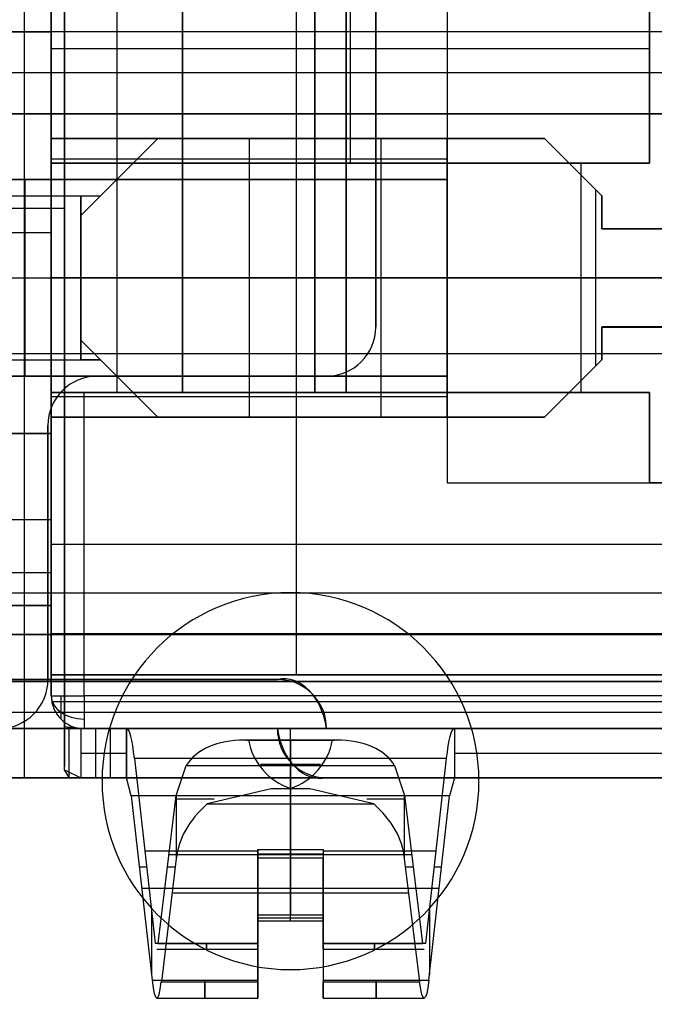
# Model space of a CAD drawing. Extents: x -64 to 57, y 4 to 161.
# Tile 24 of 256: x -54.55 to -50.68, y 29.72 to 35.73. Entities that reach past the tile are written whole.
import ezdxf

# ---------------------------------------------------------------- set-up
doc = ezdxf.new("R2010")
doc.units = 0
doc.layers.add('DEFAULT', color=7, linetype='CONTINUOUS')

msp = doc.modelspace()

# ---------------------------------------------------------------- linework, layer by layer
at = {"layer": 'DEFAULT'}
for p, q in [((-54.5221, 43.8065, 53.0366), (-54.5221, 31.5065, 53.0366)), ((-54.5221, 43.8065, 52.7366), (-54.5221, 31.5065, 52.7366)), ((-54.2771, 37.6565, 38.7966), (-54.2771, 31.5065, 38.7966)), ((-54.2771, 31.5065, 39.0966), (-54.2771, 37.6565, 39.0966)), ((-54.2771, 37.6564, 38.9725), (-54.2771, 31.1751, 38.9725)), ((-62.8671, 34.5815, 39.0966), (-54.2771, 34.5815, 39.0966)), ((-62.8671, 34.5815, 38.7966), (-54.2771, 34.5815, 38.7966)), ((-54.2771, 34.4062, 39.0966), (-54.2771, 34.4062, 38.7966)), ((-52.9771, 31.7065, 46.1166), (-56.6271, 31.7065, 46.1166)), ((-56.6271, 31.7065, 45.7166), (-52.9771, 31.7065, 45.7166)), ((-56.6271, 31.7065, 45.9166), (-52.9771, 31.7065, 45.9166)), ((-52.9771, 31.7065, 45.7166), (-52.9771, 31.7065, 46.1166)), ((-62.8671, 31.5065, 53.0366), (-46.1771, 31.5065, 53.0366)), ((-62.8671, 31.5065, 52.7366), (-46.1771, 31.5065, 52.7366)), ((-62.8671, 31.5065, 39.0966), (-54.2771, 31.5065, 39.0966)), ((-62.8671, 31.5065, 38.7966), (-54.2771, 31.5065, 38.7966)), ((-54.2771, 31.4188, 39.1484), (-54.1771, 31.4065, 39.1966)), ((-54.2771, 31.1559, 39.0039), (-54.2771, 31.4188, 39.1484)), ((-54.2771, 31.4188, 39.1484), (-54.2771, 31.4188, 39.1484)), ((-62.8671, 31.4065, 39.1966), (-54.1771, 31.4065, 39.1966)), ((-46.1771, 31.4065, 52.6366), (-62.8671, 31.4065, 52.6366)), ((-62.8671, 31.4065, 45.0666), (-46.1771, 31.4065, 45.0666)), ((-56.9271, 31.4065, 46.4166), (-52.6771, 31.4065, 46.4166)), ((-52.6771, 31.4065, 45.4166), (-56.9271, 31.4065, 45.4166)), ((-52.9771, 31.4065, 45.7166), (-56.6271, 31.4065, 45.7166)), ((-56.6271, 31.4065, 46.1166), (-52.9771, 31.4065, 46.1166)), ((-56.6271, 31.4065, 45.9166), (-52.9771, 31.4065, 45.9166)), ((-54.5221, 31.4065, 52.6366), (-54.5221, 31.4065, 46.4166)), ((-54.5221, 31.4065, 45.4166), (-54.5221, 31.4065, 39.1966)), ((-54.2479, 31.1108, 39.1379), (-54.2479, 31.4076, 39.1819)), ((-54.1771, 31.4065, 39.1966), (-54.2419, 31.4072, 39.1846)), ((-54.1771, 31.4065, 39.1966), (-53.9971, 31.4065, 39.1966)), ((-54.1771, 31.4065, 39.1966), (-54.1771, 31.1065, 39.1966)), ((-54.0871, 31.4065, 39.1966), (-54.0871, 31.1065, 39.1966)), ((-53.9971, 31.4065, 39.1966), (-53.9971, 31.1065, 39.1966)), ((-53.8971, 31.4065, 37.4966), (-51.8971, 31.4065, 37.4966)), ((-53.8971, 31.4065, 39.0966), (-53.8971, 31.4065, 37.4966)), ((-53.8971, 31.4065, 39.0966), (-53.8971, 31.1065, 39.0966)), ((-53.8971, 31.1065, 37.4966), (-53.8971, 31.4065, 37.4966)), ((-53.8971, 31.4065, 38.2966), (-53.8971, 31.1065, 38.2966)), ((-52.9771, 31.4065, 46.1166), (-52.9771, 31.4065, 45.7166)), ((-52.6771, 31.4065, 46.4166), (-52.6771, 31.4065, 45.4166)), ((-51.8971, 31.4065, 37.4966), (-48.2171, 31.4065, 37.4966)), ((-51.8971, 31.4065, 37.4966), (-51.8971, 31.1065, 37.4966)), ((-53.1773, 31.3359, 33.8152), (-53.1535, 31.3375, 33.8053)), ((-52.617, 31.3359, 33.8152), (-53.1773, 31.3359, 33.8152)), ((-53.1657, 31.3367, 33.8103), (-52.6286, 31.3367, 33.8103)), ((-53.1535, 31.3375, 33.8053), (-52.6408, 31.3375, 33.8053)), ((-52.8971, 31.3359, 33.8152), (-52.8971, 31.3375, 33.8053)), ((-52.8971, 31.3375, 33.8053), (-52.8971, 31.0415, 33.7567)), ((-52.6408, 31.3375, 33.8053), (-52.617, 31.3359, 33.8152)), ((-54.1771, 31.2565, 39.1966), (-53.9971, 31.2565, 39.1966)), ((-53.8971, 31.2565, 37.4966), (-53.8971, 31.2565, 39.0966)), ((-51.8971, 31.2565, 37.4966), (-48.2171, 31.2565, 37.4966)), ((-51.9451, 31.2234, 37.0055), (-53.8492, 31.2234, 37.0055)), ((-53.8492, 31.2234, 37.0055), (-53.7224, 30.098, 35.7065)), ((-53.5938, 30.9993, 34.3887), (-53.5328, 31.1804, 34.1635)), ((-53.5328, 31.1804, 34.1635), (-52.2615, 31.1804, 34.1635)), ((-53.0801, 31.1895, 33.781), (-52.7142, 31.1895, 33.781)), ((-52.8971, 31.2234, 37.0055), (-52.8971, 30.6682, 36.3646)), ((-52.8971, 30.6167, 34.8646), (-52.8971, 31.1804, 34.1635)), ((-52.2615, 31.1804, 34.1635), (-52.2005, 30.9993, 34.3887)), ((-52.0718, 30.098, 35.7065), (-51.9451, 31.2234, 37.0055)), ((-54.2771, 31.1559, 39.0039), (-54.1771, 31.1065, 39.1966)), ((-54.2493, 31.1113, 39.135), (-54.2771, 31.1559, 39.0039)), ((-46.1771, 31.1065, 52.6366), (-62.8671, 31.1065, 52.6366)), ((-62.8671, 31.1065, 39.1966), (-54.1771, 31.1065, 39.1966)), ((-62.8671, 31.1065, 45.0666), (-46.1771, 31.1065, 45.0666)), ((-52.6771, 31.1065, 45.4166), (-56.9271, 31.1065, 45.4166)), ((-56.9271, 31.1065, 46.4166), (-52.6771, 31.1065, 46.4166)), ((-54.5221, 31.1065, 52.6366), (-54.5221, 31.1065, 46.4166)), ((-54.5221, 31.1065, 45.4166), (-54.5221, 31.1065, 39.1966)), ((-54.1771, 31.1065, 39.1966), (-53.9971, 31.1065, 39.1966)), ((-53.8971, 31.1065, 37.4966), (-51.8971, 31.1065, 37.4966)), ((-53.8971, 31.1065, 39.0966), (-53.8971, 31.1065, 37.4966)), ((-53.8684, 30.9966, 37.2019), (-53.8971, 31.1065, 37.4966)), ((-52.6771, 31.1065, 46.4166), (-52.6771, 31.1065, 45.4166)), ((-51.8971, 31.1065, 37.4966), (-51.9259, 30.9966, 37.2019)), ((-51.8971, 31.1065, 37.4966), (-48.2171, 31.1065, 37.4966)), ((-51.9259, 30.9966, 37.2019), (-53.8684, 30.9966, 37.2019)), ((-53.8684, 30.9966, 37.2019), (-53.7416, 29.8713, 35.9029)), ((-53.7037, 30.0945, 35.5143), (-53.5938, 30.9993, 34.3887)), ((-53.5938, 30.9993, 34.3887), (-53.5938, 30.6144, 34.3887)), ((-53.0143, 31.0399, 33.7666), (-53.4056, 30.9465, 33.9755)), ((-52.8971, 31.0415, 33.7567), (-53.0143, 31.0399, 33.7666)), ((-52.78, 31.0399, 33.7666), (-53.0143, 31.0399, 33.7666)), ((-52.9801, 31.0407, 33.7616), (-52.8142, 31.0407, 33.7616)), ((-52.78, 31.0399, 33.7666), (-52.8971, 31.0415, 33.7567)), ((-52.8971, 31.0399, 33.7666), (-52.8971, 31.0415, 33.7567)), ((-52.8971, 30.9966, 37.2019), (-52.8971, 30.2713, 36.3646)), ((-52.3887, 30.9465, 33.9755), (-52.78, 31.0399, 33.7666)), ((-52.2005, 30.6144, 34.3887), (-52.2005, 30.9993, 34.3887)), ((-52.2005, 30.9993, 34.3887), (-52.0906, 30.0945, 35.5143)), ((-52.0527, 29.8713, 35.9029), (-51.9259, 30.9966, 37.2019)), ((-53.4056, 30.9465, 33.9755), (-52.3887, 30.9465, 33.9755)), ((-52.8971, 30.2318, 34.8646), (-52.8971, 30.9465, 33.9755)), ((-53.7858, 30.6607, 36.356), (-53.0971, 30.6607, 36.356)), ((-53.6378, 30.6374, 34.8389), (-52.1565, 30.6374, 34.8389)), ((-53.0971, 30.6682, 36.3646), (-52.6971, 30.6682, 36.3646)), ((-53.0971, 30.2588, 35.8921), (-53.0971, 30.6682, 36.3646)), ((-53.0971, 30.6682, 36.3646), (-53.0971, 30.6167, 34.8646)), ((-53.0971, 30.6425, 35.6146), (-52.6971, 30.6425, 35.6146)), ((-53.0971, 30.6425, 35.6146), (-53.0971, 30.2516, 35.6146)), ((-52.8971, 30.6167, 34.8646), (-52.8971, 30.6682, 36.3646)), ((-52.6971, 30.6682, 36.3646), (-52.6971, 30.2588, 35.8921)), ((-52.6971, 30.6682, 36.3646), (-52.6971, 30.6167, 34.8646)), ((-52.6971, 30.6607, 36.356), (-52.0085, 30.6607, 36.356)), ((-52.6971, 30.6425, 35.6146), (-52.6971, 30.2516, 35.6146)), ((-53.5938, 30.6144, 34.3887), (-53.6853, 29.8607, 35.3263)), ((-53.0971, 30.6167, 34.8646), (-53.0971, 30.244, 35.3283)), ((-52.6971, 30.6167, 34.8646), (-53.0971, 30.6167, 34.8646)), ((-52.6971, 30.244, 35.3283), (-52.6971, 30.6167, 34.8646)), ((-52.1089, 29.8607, 35.3263), (-52.2005, 30.6144, 34.3887)), ((-53.8195, 30.5623, 36.7006), (-53.7748, 30.5623, 36.2424)), ((-53.6469, 30.5623, 34.9323), (-53.6002, 30.5623, 34.4535)), ((-52.1941, 30.5623, 34.4535), (-52.1474, 30.5623, 34.9323)), ((-52.0195, 30.5623, 36.2424), (-51.9748, 30.5623, 36.7006)), ((-53.0971, 30.4561, 36.1198), (-53.0971, 30.4561, 35.0645)), ((-52.6971, 30.4561, 36.1198), (-52.6971, 30.4561, 35.0645)), ((-53.805, 30.4339, 36.5524), (-51.9893, 30.4339, 36.5524)), ((-53.6194, 30.4036, 34.6509), (-52.1749, 30.4036, 34.6509)), ((-53.7455, 30.3026, 35.9426), (-53.7455, 29.9057, 35.9426)), ((-52.0488, 30.3026, 35.9426), (-52.0488, 29.9057, 35.9426)), ((-53.0971, 29.8713, 35.9029), (-53.0971, 30.2713, 36.3646)), ((-53.0971, 30.2713, 36.3646), (-52.6971, 30.2713, 36.3646)), ((-53.0971, 30.2588, 35.8921), (-53.0971, 30.2713, 36.3646)), ((-53.0971, 30.098, 35.7065), (-53.0971, 30.2588, 35.8921)), ((-53.0971, 30.244, 35.3283), (-53.0971, 30.2588, 35.8921)), ((-53.0971, 30.2516, 35.6146), (-52.6971, 30.2516, 35.6146)), ((-53.0971, 30.2318, 34.8646), (-53.0971, 30.244, 35.3283)), ((-53.0971, 30.244, 35.3283), (-53.0971, 30.0945, 35.5143)), ((-52.6971, 30.2318, 34.8646), (-53.0971, 30.2318, 34.8646)), ((-53.0971, 29.8607, 35.3263), (-53.0971, 30.2318, 34.8646)), ((-52.8971, 30.2318, 34.8646), (-52.8971, 30.2713, 36.3646)), ((-52.6971, 30.2713, 36.3646), (-52.6971, 29.8713, 35.9029)), ((-52.6971, 30.2713, 36.3646), (-52.6971, 30.2588, 35.8921)), ((-52.6971, 30.2588, 35.8921), (-52.6971, 30.098, 35.7065)), ((-52.6971, 30.244, 35.3283), (-52.6971, 30.2588, 35.8921)), ((-52.6971, 30.244, 35.3283), (-52.6971, 30.2318, 34.8646)), ((-52.6971, 30.0945, 35.5143), (-52.6971, 30.244, 35.3283)), ((-52.6971, 30.2318, 34.8646), (-52.6971, 29.8607, 35.3263)), ((-53.7224, 30.098, 35.7065), (-53.0971, 30.098, 35.7065)), ((-53.7224, 30.098, 35.7065), (-53.7037, 30.0945, 35.5143)), ((-52.6971, 30.098, 35.7065), (-52.0718, 30.098, 35.7065)), ((-52.0906, 30.0945, 35.5143), (-52.0718, 30.098, 35.7065)), ((-53.7129, 30.0614, 35.6083), (-53.0971, 30.0614, 35.6083)), ((-53.7037, 30.0945, 35.5143), (-53.0971, 30.0945, 35.5143)), ((-53.0971, 30.0615, 35.6146), (-53.0971, 29.7615, 35.6146)), ((-52.6971, 30.0945, 35.5143), (-52.0906, 30.0945, 35.5143)), ((-52.6971, 30.0615, 35.6146), (-52.6971, 29.7615, 35.6146)), ((-52.6971, 30.0614, 35.6083), (-52.0814, 30.0614, 35.6083)), ((-53.0971, 29.9483, 35.2173), (-53.0971, 29.9483, 35.9919)), ((-52.6971, 29.9483, 35.9919), (-52.6971, 29.9483, 35.2173)), ((-53.7416, 29.8713, 35.9029), (-53.0971, 29.8713, 35.9029)), ((-53.6853, 29.8607, 35.3263), (-53.0971, 29.8607, 35.3263)), ((-52.6971, 29.8713, 35.9029), (-52.0527, 29.8713, 35.9029)), ((-52.6971, 29.8607, 35.3263), (-52.1089, 29.8607, 35.3263)), ((-53.7129, 29.7614, 35.6083), (-53.0971, 29.7614, 35.6083)), ((-52.6971, 29.7614, 35.6083), (-52.0814, 29.7614, 35.6083))]:
    msp.add_line(p, q, dxfattribs=at)
at = {"layer": 'DEFAULT', "color": 254}
for p, q in [((-54.3571, 32.3565, 52.0166), (-54.3571, 42.9565, 52.0166)), ((-51.9421, 42.4065, 40.0966), (-51.9421, 32.9065, 40.0966)), ((-54.3571, 33.4565, 48.2666), (-54.3571, 41.8565, 48.2666)), ((-54.3571, 33.4565, 43.5666), (-54.3571, 41.8565, 43.5666)), ((-53.9571, 41.8565, 47.9791), (-53.9571, 33.4565, 47.9791)), ((-53.9571, 41.8565, 43.8541), (-53.9571, 33.4565, 43.8541)), ((-53.5571, 33.4565, 47.6916), (-53.5571, 41.8565, 47.6916)), ((-53.5571, 41.8565, 44.1416), (-53.5571, 33.4565, 44.1416)), ((-52.7496, 41.8565, 47.6916), (-52.7496, 33.4565, 47.6916)), ((-52.7496, 33.4565, 44.1416), (-52.7496, 41.8565, 44.1416)), ((-52.3771, 41.2565, 44.5166), (-52.3771, 33.8565, 44.5166)), ((-52.3771, 33.8565, 44.2166), (-52.3771, 41.2565, 44.2166)), ((-52.3771, 33.8565, 47.3166), (-52.3771, 41.2565, 47.3166)), ((-52.3771, 33.8565, 47.6166), (-52.3771, 41.2565, 47.6166)), ((-52.3771, 41.2565, 44.3666), (-52.3771, 33.8565, 44.3666)), ((-52.3771, 41.2565, 47.4666), (-52.3771, 33.8565, 47.4666)), ((-54.3571, 35.6565, 38.7966), (-54.3571, 39.6565, 38.7966)), ((-52.8621, 39.6565, 38.0966), (-52.8621, 35.6565, 38.0966)), ((-52.5571, 36.7565, 47.6916), (-52.5571, 33.4565, 47.6916)), ((-52.5571, 33.4565, 44.1416), (-52.5571, 36.7565, 44.1416)), ((-52.5571, 33.4565, 44.5166), (-52.5571, 36.7565, 44.5166)), ((-52.5571, 36.7565, 47.3166), (-52.5571, 33.4565, 47.3166)), ((-52.5571, 36.7565, 47.5041), (-52.5571, 33.4565, 47.5041)), ((-52.5571, 36.7565, 44.3291), (-52.5571, 33.4565, 44.3291)), ((-51.9421, 36.7565, 45.7966), (-51.9421, 32.9065, 45.7966)), ((-54.3571, 36.2565, 52.7366), (-54.3571, 34.8565, 52.7366)), ((-52.5321, 36.2565, 52.7366), (-52.5321, 34.8565, 52.7366)), ((-50.7071, 36.2565, 52.3366), (-50.7071, 34.8565, 52.3366)), ((-50.7071, 34.8565, 52.7366), (-50.7071, 36.2565, 52.7366)), ((-50.7071, 36.2565, 52.5366), (-50.7071, 34.8565, 52.5366)), ((-54.3571, 36.0565, 50.2166), (-54.3571, 34.7565, 50.2166)), ((-54.3571, 36.0565, 41.7666), (-54.3571, 34.7565, 41.7666)), ((-54.3571, 36.0565, 50.0266), (-54.3571, 34.7565, 50.0266)), ((-54.3571, 36.0565, 41.1066), (-54.3571, 34.7565, 41.1066)), ((-51.9421, 35.8065, 51.4966), (-51.9421, 35.0065, 51.4966)), ((-46.4771, 35.6565, 38.0966), (-59.2471, 35.6565, 38.0966)), ((-46.4771, 35.6565, 37.6966), (-59.2471, 35.6565, 37.6966)), ((-54.3571, 35.6565, 38.7966), (-59.2471, 35.6565, 38.7966)), ((-59.2471, 35.6565, 38.5966), (-54.3571, 35.6565, 38.5966)), ((-46.4771, 35.6565, 37.8966), (-59.2471, 35.6565, 37.8966)), ((-54.3571, 35.6565, 38.6966), (-59.2471, 35.6565, 38.6966)), ((-54.3571, 35.6565, 38.5966), (-54.3571, 35.6565, 38.7966)), ((-54.3571, 33.2065, 38.5966), (-54.3571, 35.6565, 38.5966)), ((-52.8621, 35.6565, 38.0966), (-52.8621, 35.6565, 37.6966)), ((-52.8621, 35.6565, 37.6966), (-52.8621, 35.1565, 37.6966)), ((-54.3571, 35.5565, 52.7366), (-50.7071, 35.5565, 52.7366)), ((-50.7071, 35.5565, 52.7366), (-50.7071, 35.5565, 52.3366)), ((-46.4771, 35.4065, 37.6966), (-59.2471, 35.4065, 37.6966)), ((-59.2471, 35.1565, 38.0966), (-46.4771, 35.1565, 38.0966)), ((-59.2471, 35.1565, 37.6966), (-46.4771, 35.1565, 37.6966)), ((-46.4771, 35.1565, 37.8966), (-59.2471, 35.1565, 37.8966)), ((-52.8621, 35.1565, 38.0966), (-52.8621, 32.2337, 38.0966)), ((-52.8621, 35.1565, 37.6966), (-52.8621, 35.1565, 38.0966)), ((-52.5571, 35.1065, 47.6916), (-52.5571, 35.1065, 47.3166)), ((-52.5571, 35.1065, 44.1416), (-52.5571, 35.1065, 44.5166)), ((-54.3571, 35.0065, 51.4966), (-54.3571, 34.7565, 51.4966)), ((-51.9421, 35.0065, 51.4966), (-54.3571, 35.0065, 51.4966)), ((-54.3571, 35.0065, 51.2466), (-54.3571, 34.7565, 51.2466)), ((-54.3571, 35.0065, 51.4966), (-54.3571, 35.0065, 51.2466)), ((-54.3571, 35.0065, 51.2466), (-51.9421, 35.0065, 51.2466)), ((-54.3571, 34.7565, 42.9966), (-54.3571, 35.0065, 42.9966)), ((-54.3571, 35.0065, 42.9966), (-51.9421, 35.0065, 42.9966)), ((-54.3571, 35.0065, 42.7466), (-54.3571, 34.7565, 42.7466)), ((-54.3571, 35.0065, 42.9966), (-54.3571, 35.0065, 42.7466)), ((-51.9421, 35.0065, 42.7466), (-54.3571, 35.0065, 42.7466)), ((-54.3571, 35.0065, 51.3716), (-54.3571, 34.7565, 51.3716)), ((-51.9421, 35.0065, 51.3716), (-54.3571, 35.0065, 51.3716)), ((-54.3571, 35.0065, 42.8716), (-54.3571, 34.7565, 42.8716)), ((-51.9421, 35.0065, 42.8716), (-54.3571, 35.0065, 42.8716)), ((-53.7071, 35.0065, 51.4966), (-54.1771, 34.5365, 51.4966)), ((-54.1771, 34.5365, 42.9966), (-53.7071, 35.0065, 42.9966)), ((-54.0571, 34.6565, 51.2466), (-53.7071, 35.0065, 51.2466)), ((-54.0571, 34.6565, 51.3716), (-53.7071, 35.0065, 51.3716)), ((-54.0571, 34.6565, 42.7466), (-53.7071, 35.0065, 42.7466)), ((-54.0571, 34.6565, 42.8716), (-53.7071, 35.0065, 42.8716)), ((-51.3471, 35.0065, 51.4966), (-53.7071, 35.0065, 51.4966)), ((-53.7071, 35.0065, 51.2466), (-51.3471, 35.0065, 51.2466)), ((-53.7071, 35.0065, 51.4966), (-53.7071, 35.0065, 51.2466)), ((-53.7071, 35.0065, 51.3716), (-51.3471, 35.0065, 51.3716)), ((-53.7071, 35.0065, 42.7466), (-51.3471, 35.0065, 42.7466)), ((-53.7071, 35.0065, 42.7466), (-53.7071, 35.0065, 42.9966)), ((-53.7071, 35.0065, 42.9966), (-51.3471, 35.0065, 42.9966)), ((-53.7071, 35.0065, 42.8716), (-51.3471, 35.0065, 42.8716)), ((-53.1496, 35.0065, 51.2466), (-53.1496, 35.0065, 51.4966)), ((-53.1496, 35.0065, 51.2466), (-53.1496, 34.7565, 51.2466)), ((-53.1496, 35.0065, 42.7466), (-53.1496, 34.7565, 42.7466)), ((-53.1496, 35.0065, 42.7466), (-53.1496, 35.0065, 42.9966)), ((-52.5271, 35.0065, 51.4966), (-52.5271, 35.0065, 51.2466)), ((-52.5271, 35.0065, 42.9966), (-52.5271, 35.0065, 42.7466)), ((-52.3446, 33.3065, 42.7466), (-52.3446, 35.0065, 42.7466)), ((-52.3446, 33.3065, 42.9966), (-52.3446, 35.0065, 42.9966)), ((-51.9421, 35.0065, 51.2466), (-51.9421, 35.0065, 51.4966)), ((-51.9421, 35.0065, 51.2466), (-51.9421, 34.7565, 51.2466)), ((-51.9421, 33.3065, 42.9966), (-51.9421, 35.0065, 42.9966)), ((-51.9421, 35.0065, 42.9966), (-51.9421, 35.0065, 42.7466)), ((-51.9421, 35.0065, 42.7466), (-51.9421, 34.7565, 42.7466)), ((-51.3471, 35.0065, 51.2466), (-50.9971, 34.6565, 51.2466)), ((-51.3471, 35.0065, 51.2466), (-51.3471, 35.0065, 51.4966)), ((-50.9971, 34.6565, 51.4966), (-51.3471, 35.0065, 51.4966)), ((-51.3471, 35.0065, 51.3716), (-50.9971, 34.6565, 51.3716)), ((-51.3471, 35.0065, 42.7466), (-50.9971, 34.6565, 42.7466)), ((-51.3471, 35.0065, 42.7466), (-51.3471, 35.0065, 42.9966)), ((-51.3471, 35.0065, 42.9966), (-50.9971, 34.6565, 42.9966)), ((-51.3471, 35.0065, 42.8716), (-50.9971, 34.6565, 42.8716)), ((-54.3571, 34.8815, 51.4966), (-54.3571, 34.8815, 51.2466)), ((-51.9421, 34.8815, 51.2466), (-54.3571, 34.8815, 51.2466)), ((-54.3571, 34.8815, 42.9966), (-54.3571, 34.8815, 42.7466)), ((-51.9421, 34.8815, 42.7466), (-54.3571, 34.8815, 42.7466)), ((-50.7071, 34.8565, 52.3366), (-54.3571, 34.8565, 52.3366)), ((-54.3571, 34.8565, 52.3366), (-54.3571, 33.4565, 52.3366)), ((-54.3571, 34.8565, 52.3366), (-54.3571, 34.8565, 52.7366)), ((-54.3571, 34.8565, 52.7366), (-50.7071, 34.8565, 52.7366)), ((-50.7071, 34.8565, 52.5366), (-54.3571, 34.8565, 52.5366)), ((-52.5321, 34.8565, 52.7366), (-52.5321, 34.8565, 52.3366)), ((-51.1246, 34.8565, 52.3366), (-51.1246, 33.4565, 52.3366)), ((-50.7071, 34.8565, 52.7366), (-50.7071, 34.8565, 52.3366)), ((-51.1721, 34.8315, 51.4966), (-51.1721, 34.8315, 51.2466)), ((-51.1721, 34.8315, 42.9966), (-51.1721, 34.8315, 42.7466)), ((-54.3571, 34.7565, 51.4966), (-61.3421, 34.7565, 51.4966)), ((-61.3421, 34.7565, 50.2166), (-54.3571, 34.7565, 50.2166)), ((-54.3571, 34.7565, 42.9966), (-61.3421, 34.7565, 42.9966)), ((-61.3421, 34.7565, 41.7666), (-54.3571, 34.7565, 41.7666)), ((-51.9421, 34.7565, 50.2466), (-61.3421, 34.7565, 50.2466)), ((-54.5171, 33.5565, 51.4966), (-54.5171, 34.7565, 51.4966)), ((-54.3571, 34.7565, 50.2166), (-54.3571, 34.7565, 48.9966)), ((-54.3571, 34.7565, 48.9966), (-51.9421, 34.7565, 48.9966)), ((-51.9421, 34.7565, 51.2466), (-54.3571, 34.7565, 51.2466)), ((-54.3571, 34.7565, 51.2466), (-54.3571, 34.7565, 51.4966)), ((-54.3571, 34.7565, 48.9966), (-54.3571, 33.5565, 48.9966)), ((-54.3571, 34.7565, 41.7666), (-54.3571, 34.7565, 40.4966)), ((-54.3571, 34.7565, 40.4966), (-51.9421, 34.7565, 40.4966)), ((-51.9421, 34.7565, 42.7466), (-54.3571, 34.7565, 42.7466)), ((-54.3571, 34.7565, 42.7466), (-54.3571, 34.7565, 42.9966)), ((-54.3571, 34.7565, 40.4966), (-54.3571, 33.5565, 40.4966)), ((-51.9421, 34.7565, 41.7466), (-54.3571, 34.7565, 41.7466)), ((-53.9421, 34.7715, 51.4966), (-53.9421, 34.7715, 51.2466)), ((-53.9421, 34.7715, 42.9966), (-53.9421, 34.7715, 42.7466)), ((-53.1496, 34.7565, 48.9966), (-53.1496, 33.5565, 48.9966)), ((-53.1496, 34.7565, 40.4966), (-53.1496, 33.5565, 40.4966)), ((-51.9421, 34.7565, 48.9966), (-51.9421, 34.7565, 51.2466)), ((-51.9421, 34.7565, 48.9966), (-51.9421, 33.5565, 48.9966)), ((-51.9421, 34.7565, 40.4966), (-51.9421, 33.5565, 40.4966)), ((-51.9421, 34.7565, 42.7466), (-51.9421, 34.7565, 40.4966)), ((-51.0346, 33.619, 51.4966), (-51.0346, 34.694, 51.4966)), ((-51.0346, 33.619, 51.2466), (-51.0346, 34.694, 51.2466)), ((-54.1771, 33.6565, 51.2466), (-54.1771, 34.6565, 51.2466)), ((-54.1771, 34.6565, 51.2466), (-54.0571, 34.6565, 51.2466)), ((-54.1771, 34.5365, 51.4966), (-54.0571, 34.6565, 51.4943)), ((-54.1771, 34.6565, 51.4966), (-54.1771, 34.5365, 51.4966)), ((-54.1771, 33.6565, 42.7466), (-54.1771, 34.6565, 42.7466)), ((-54.1771, 34.6565, 42.7466), (-54.0571, 34.6565, 42.7466)), ((-54.0571, 34.6565, 42.9943), (-54.1771, 34.5365, 42.9966)), ((-54.1771, 34.6565, 42.9966), (-54.1771, 34.5365, 42.9966)), ((-54.0571, 34.6565, 51.2466), (-54.0571, 34.6565, 51.4943)), ((-54.0571, 34.6565, 42.7466), (-54.0571, 34.6565, 42.9943)), ((-50.9971, 34.4565, 51.4966), (-50.9971, 34.6565, 51.4966)), ((-50.9971, 34.6565, 51.2466), (-50.9971, 34.4565, 51.2466)), ((-50.9971, 34.6565, 51.4966), (-50.9971, 34.6565, 51.2466)), ((-50.9971, 34.6565, 51.3716), (-50.9971, 34.4565, 51.3716)), ((-50.9971, 34.6565, 42.7466), (-50.9971, 34.4547, 42.7466)), ((-50.9971, 34.6565, 42.9966), (-50.9971, 34.6565, 42.7466)), ((-50.9971, 34.4547, 42.9966), (-50.9971, 34.6565, 42.9966)), ((-50.9971, 34.4547, 42.8716), (-50.9971, 34.6565, 42.8716)), ((-50.9971, 34.5565, 51.4966), (-50.9971, 34.5565, 51.2466)), ((-50.9971, 34.5556, 42.7466), (-50.9971, 34.5556, 42.9966)), ((-54.1771, 34.5365, 51.4966), (-54.1771, 33.7765, 51.4966)), ((-54.1771, 34.5365, 42.9966), (-54.1771, 33.7765, 42.9966)), ((-54.3571, 34.4315, 38.5966), (-59.2471, 34.4315, 38.5966)), ((-50.9971, 34.4565, 51.4966), (-47.8921, 34.4565, 51.4966)), ((-47.8921, 34.4565, 51.2466), (-50.9971, 34.4565, 51.2466)), ((-50.9971, 34.4565, 51.2466), (-50.9971, 34.4565, 51.4966)), ((-50.9971, 34.4547, 42.7466), (-50.5121, 34.4547, 42.7466)), ((-50.9971, 34.4547, 42.7466), (-50.9971, 34.4547, 42.9966)), ((-50.5121, 34.4547, 42.9966), (-50.9971, 34.4547, 42.9966)), ((-61.3421, 34.1565, 42.9966), (-51.9421, 34.1565, 42.9966)), ((-51.9421, 34.1565, 48.9966), (-54.3571, 34.1565, 48.9966)), ((-51.9421, 34.1565, 40.4966), (-54.3571, 34.1565, 40.4966)), ((-54.1771, 34.1565, 51.4966), (-47.8921, 34.1565, 51.4966)), ((-47.8921, 34.1565, 51.2466), (-54.1771, 34.1565, 51.2466)), ((-50.5121, 34.1565, 42.7466), (-54.1771, 34.1565, 42.7466)), ((-54.1771, 34.1565, 42.9966), (-50.5121, 34.1565, 42.9966)), ((-52.3771, 33.8565, 44.2166), (-52.3771, 33.8565, 44.5166)), ((-52.3771, 33.8565, 47.3166), (-52.3771, 33.8565, 47.6166)), ((-50.5121, 33.8583, 42.7466), (-50.9971, 33.8583, 42.7466)), ((-50.9971, 33.8583, 42.7466), (-50.9971, 33.6565, 42.7466)), ((-50.9971, 33.8583, 42.7466), (-50.9971, 33.8583, 42.9966)), ((-50.9971, 33.8583, 42.9966), (-50.9971, 33.6565, 42.9966)), ((-50.9971, 33.8583, 42.9966), (-50.5121, 33.8583, 42.9966)), ((-50.9971, 33.8583, 42.8716), (-50.9971, 33.6565, 42.8716)), ((-50.9971, 33.8565, 51.4966), (-47.8921, 33.8565, 51.4966)), ((-50.9971, 33.8565, 51.2466), (-50.9971, 33.8565, 51.4966)), ((-47.8921, 33.8565, 51.2466), (-50.9971, 33.8565, 51.2466)), ((-50.9971, 33.6565, 51.4966), (-50.9971, 33.8565, 51.4966)), ((-50.9971, 33.8565, 51.2466), (-50.9971, 33.6565, 51.2466)), ((-50.9971, 33.6565, 51.3716), (-50.9971, 33.8565, 51.3716)), ((-54.1771, 33.7765, 51.4966), (-53.7071, 33.3065, 51.4966)), ((-54.0571, 33.6565, 51.4943), (-54.1771, 33.7765, 51.4966)), ((-54.1771, 33.7765, 51.4966), (-54.1771, 33.6565, 51.4966)), ((-54.1771, 33.7765, 42.9966), (-53.7071, 33.3065, 42.9966)), ((-54.0571, 33.6565, 42.9943), (-54.1771, 33.7765, 42.9966)), ((-54.1771, 33.7765, 42.9966), (-54.1771, 33.6565, 42.9966)), ((-50.9971, 33.7574, 42.9966), (-50.9971, 33.7574, 42.7466)), ((-50.9971, 33.7565, 51.2466), (-50.9971, 33.7565, 51.4966)), ((-59.2471, 33.6951, 38.0966), (-47.6921, 33.6951, 38.0966)), ((-54.0571, 33.6565, 51.2466), (-54.1771, 33.6565, 51.2466)), ((-54.0571, 33.6565, 42.7466), (-54.1771, 33.6565, 42.7466)), ((-53.7071, 33.3065, 51.2466), (-54.0571, 33.6565, 51.2466)), ((-54.0571, 33.6565, 51.2466), (-54.0571, 33.6565, 51.4943)), ((-54.0571, 33.6565, 51.3716), (-53.7071, 33.3065, 51.3716)), ((-53.7071, 33.3065, 42.7466), (-54.0571, 33.6565, 42.7466)), ((-54.0571, 33.6565, 42.7466), (-54.0571, 33.6565, 42.9943)), ((-54.0571, 33.6565, 42.8716), (-53.7071, 33.3065, 42.8716)), ((-50.9971, 33.6565, 51.2466), (-51.3471, 33.3065, 51.2466)), ((-51.3471, 33.3065, 51.4966), (-50.9971, 33.6565, 51.4966)), ((-51.3471, 33.3065, 51.3716), (-50.9971, 33.6565, 51.3716)), ((-50.9971, 33.6565, 42.7466), (-51.3471, 33.3065, 42.7466)), ((-51.3471, 33.3065, 42.9966), (-50.9971, 33.6565, 42.9966)), ((-51.3471, 33.3065, 42.8716), (-50.9971, 33.6565, 42.8716)), ((-50.9971, 33.6565, 51.2466), (-50.9971, 33.6565, 51.4966)), ((-50.9971, 33.6565, 42.9966), (-50.9971, 33.6565, 42.7466)), ((-61.3421, 33.5565, 51.4966), (-54.3571, 33.5565, 51.4966)), ((-54.3571, 33.5565, 50.2166), (-61.3421, 33.5565, 50.2166)), ((-54.3571, 33.5565, 41.7666), (-61.3421, 33.5565, 41.7666)), ((-61.3421, 33.5565, 42.9966), (-54.3571, 33.5565, 42.9966)), ((-51.9421, 33.5565, 50.2466), (-61.3421, 33.5565, 50.2466)), ((-54.3571, 33.5565, 51.4966), (-54.3571, 33.3065, 51.4966)), ((-54.3571, 33.5565, 51.4966), (-54.3571, 33.5565, 51.2466)), ((-54.3571, 33.5565, 51.2466), (-54.3571, 33.3065, 51.2466)), ((-54.3571, 33.5565, 51.2466), (-51.9421, 33.5565, 51.2466)), ((-51.9421, 33.5565, 48.9966), (-54.3571, 33.5565, 48.9966)), ((-54.3571, 33.5565, 48.9966), (-54.3571, 33.5565, 50.2166)), ((-54.3571, 32.1565, 50.2166), (-54.3571, 33.5565, 50.2166)), ((-54.3571, 33.5565, 42.9966), (-54.3571, 33.5565, 42.7466)), ((-54.3571, 33.5565, 42.7466), (-51.9421, 33.5565, 42.7466)), ((-51.9421, 33.5565, 40.4966), (-54.3571, 33.5565, 40.4966)), ((-54.3571, 33.5565, 40.4966), (-54.3571, 33.5565, 41.7666)), ((-54.3571, 32.1565, 41.7666), (-54.3571, 33.5565, 41.7666)), ((-54.3571, 33.5565, 42.7466), (-54.3571, 33.3065, 42.7466)), ((-54.3571, 33.3065, 42.9966), (-54.3571, 33.5565, 42.9966)), ((-54.3571, 33.5565, 51.3716), (-54.3571, 33.3065, 51.3716)), ((-51.9421, 33.5565, 41.7466), (-54.3571, 33.5565, 41.7466)), ((-54.3571, 33.5565, 42.8716), (-54.3571, 33.3065, 42.8716)), ((-54.3571, 33.5565, 50.0266), (-54.3571, 31.6065, 50.0266)), ((-54.3571, 33.5565, 41.1066), (-54.3571, 31.6065, 41.1066)), ((-52.6771, 33.5565, 44.5166), (-54.0771, 33.5565, 44.5166)), ((-54.0771, 33.5565, 44.5166), (-54.0771, 33.5565, 44.2166)), ((-54.0771, 33.5565, 44.2166), (-52.6771, 33.5565, 44.2166)), ((-54.0771, 33.5565, 47.3166), (-52.6771, 33.5565, 47.3166)), ((-54.0771, 33.5565, 47.6166), (-52.6771, 33.5565, 47.6166)), ((-54.0771, 33.5565, 47.6166), (-54.0771, 33.5565, 47.3166)), ((-54.0771, 33.5565, 44.3666), (-52.6771, 33.5565, 44.3666)), ((-54.0771, 33.5565, 47.4666), (-52.6771, 33.5565, 47.4666)), ((-53.9421, 33.5415, 51.4966), (-53.9421, 33.5415, 51.2466)), ((-53.9421, 33.5415, 42.9966), (-53.9421, 33.5415, 42.7466)), ((-53.3771, 33.5565, 44.5166), (-53.3771, 33.5565, 44.2166)), ((-53.3771, 33.5565, 47.3166), (-53.3771, 33.5565, 47.6166)), ((-53.1496, 33.5565, 51.2466), (-53.1496, 33.3065, 51.2466)), ((-53.1496, 33.5565, 42.7466), (-53.1496, 33.3065, 42.7466)), ((-52.6771, 33.5565, 44.2166), (-52.6771, 33.5565, 44.5166)), ((-52.6771, 33.5565, 47.6166), (-52.6771, 33.5565, 47.3166)), ((-51.9421, 33.5565, 51.2466), (-51.9421, 33.5565, 48.9966)), ((-51.9421, 33.5565, 51.2466), (-51.9421, 33.3065, 51.2466)), ((-51.9421, 33.5565, 40.4966), (-51.9421, 33.5565, 42.7466)), ((-51.9421, 33.5565, 42.7466), (-51.9421, 33.3065, 42.7466)), ((-51.1721, 33.4815, 51.4966), (-51.1721, 33.4815, 51.2466)), ((-51.1721, 33.4815, 42.9966), (-51.1721, 33.4815, 42.7466)), ((-54.3571, 33.4565, 52.3366), (-50.7071, 33.4565, 52.3366)), ((-54.3571, 33.4565, 44.5166), (-52.5571, 33.4565, 44.5166)), ((-54.3571, 31.6065, 44.5166), (-54.3571, 33.4565, 44.5166)), ((-54.3571, 33.4565, 47.3166), (-54.3571, 31.6065, 47.3166)), ((-52.5571, 33.4565, 47.3166), (-54.3571, 33.4565, 47.3166)), ((-53.5571, 33.4565, 47.6916), (-54.3571, 33.4565, 48.2666)), ((-53.5571, 33.4565, 44.1416), (-54.3571, 33.4565, 43.5666)), ((-54.3571, 33.4565, 52.5366), (-54.3571, 33.4565, 52.3366)), ((-54.3571, 33.4565, 47.3166), (-54.3571, 33.4565, 48.2666)), ((-54.3571, 33.4565, 52.5366), (-54.3571, 31.6065, 52.5366)), ((-54.3571, 33.4565, 43.5666), (-54.3571, 33.4565, 44.5166)), ((-54.3571, 32.3565, 43.5666), (-54.3571, 33.4565, 43.5666)), ((-50.7071, 33.4565, 52.5366), (-54.3571, 33.4565, 52.5366)), ((-53.6963, 33.4565, 44.0416), (-54.3571, 33.4565, 44.0416)), ((-53.6963, 33.4565, 47.7916), (-54.3571, 33.4565, 47.7916)), ((-54.3571, 33.4315, 51.4966), (-54.3571, 33.4315, 51.2466)), ((-51.9421, 33.4315, 51.2466), (-54.3571, 33.4315, 51.2466)), ((-51.9421, 33.4315, 42.7466), (-54.3571, 33.4315, 42.7466)), ((-54.3571, 33.4315, 42.9966), (-54.3571, 33.4315, 42.7466)), ((-50.7071, 33.4565, 52.7366), (-54.1571, 33.4565, 52.7366)), ((-54.1571, 31.6065, 52.7366), (-54.1571, 33.4565, 52.7366)), ((-52.5571, 33.4565, 47.6916), (-53.5571, 33.4565, 47.6916)), ((-53.5571, 33.4565, 44.1416), (-52.5571, 33.4565, 44.1416)), ((-53.4571, 33.4565, 44.5166), (-53.4571, 33.4565, 44.1416)), ((-53.4571, 33.4565, 47.3166), (-53.4571, 33.4565, 47.6916)), ((-52.5571, 33.4565, 47.3166), (-52.5571, 33.4565, 47.6916)), ((-52.5571, 33.4565, 44.5166), (-52.5571, 33.4565, 44.1416)), ((-52.5321, 33.4565, 52.3366), (-52.5321, 33.4565, 52.7366)), ((-50.7071, 33.4565, 52.3366), (-50.7071, 32.9065, 52.3366)), ((-50.7071, 33.4565, 52.7366), (-50.7071, 33.4565, 52.3366)), ((-50.7071, 32.9065, 52.7366), (-50.7071, 33.4565, 52.7366)), ((-50.7071, 33.4565, 52.5366), (-50.7071, 32.9065, 52.5366)), ((-54.3571, 33.3065, 51.4966), (-51.9421, 33.3065, 51.4966)), ((-54.3571, 33.3065, 51.2466), (-54.3571, 33.3065, 51.4966)), ((-51.9421, 33.3065, 51.2466), (-54.3571, 33.3065, 51.2466)), ((-54.3571, 33.3065, 42.7466), (-51.9421, 33.3065, 42.7466)), ((-54.3571, 33.3065, 42.7466), (-54.3571, 33.3065, 42.9966)), ((-51.9421, 33.3065, 42.9966), (-54.3571, 33.3065, 42.9966)), ((-51.9421, 33.3065, 51.3716), (-54.3571, 33.3065, 51.3716)), ((-51.9421, 33.3065, 42.8716), (-54.3571, 33.3065, 42.8716)), ((-53.7071, 33.3065, 51.4966), (-51.3471, 33.3065, 51.4966)), ((-51.3471, 33.3065, 51.2466), (-53.7071, 33.3065, 51.2466)), ((-53.7071, 33.3065, 51.2466), (-53.7071, 33.3065, 51.4966)), ((-53.7071, 33.3065, 51.3716), (-51.3471, 33.3065, 51.3716)), ((-51.3471, 33.3065, 42.7466), (-53.7071, 33.3065, 42.7466)), ((-53.7071, 33.3065, 42.9966), (-53.7071, 33.3065, 42.7466)), ((-53.7071, 33.3065, 42.9966), (-51.3471, 33.3065, 42.9966)), ((-53.7071, 33.3065, 42.8716), (-51.3471, 33.3065, 42.8716)), ((-53.1496, 33.3065, 51.4966), (-53.1496, 33.3065, 51.2466)), ((-53.1496, 33.3065, 42.9966), (-53.1496, 33.3065, 42.7466)), ((-52.5271, 33.3065, 51.4966), (-52.5271, 33.3065, 51.2466)), ((-52.5271, 33.3065, 42.9966), (-52.5271, 33.3065, 42.7466)), ((-51.9421, 33.3065, 51.4966), (-51.9421, 32.9065, 51.4966)), ((-51.9421, 33.3065, 51.4966), (-51.9421, 33.3065, 51.2466)), ((-51.9421, 33.3065, 42.7466), (-51.9421, 33.3065, 42.9966)), ((-51.3471, 33.3065, 51.4966), (-51.3471, 33.3065, 51.2466)), ((-51.3471, 33.3065, 42.9966), (-51.3471, 33.3065, 42.7466)), ((-54.3771, 33.2565, 44.5166), (-54.3771, 31.7065, 44.5166)), ((-54.3771, 31.7065, 44.2166), (-54.3771, 33.2565, 44.2166)), ((-54.3771, 33.2565, 44.2166), (-54.3771, 33.2565, 44.5166)), ((-54.3771, 31.7065, 47.3166), (-54.3771, 33.2565, 47.3166)), ((-54.3771, 31.7065, 47.6166), (-54.3771, 33.2565, 47.6166)), ((-54.3771, 33.2565, 47.3166), (-54.3771, 33.2565, 47.6166)), ((-54.3771, 31.7065, 44.3666), (-54.3771, 33.2565, 44.3666)), ((-54.3771, 33.2565, 47.4666), (-54.3771, 31.7065, 47.4666)), ((-59.2471, 33.2065, 38.5966), (-54.3571, 33.2065, 38.5966)), ((-59.2471, 33.2065, 38.7966), (-54.3571, 33.2065, 38.7966)), ((-54.3571, 33.2065, 38.6966), (-59.2471, 33.2065, 38.6966)), ((-54.3571, 33.2065, 38.7966), (-54.3571, 33.2065, 38.5966)), ((-54.3571, 32.1565, 38.7966), (-54.3571, 33.2065, 38.7966)), ((-50.7071, 33.1815, 52.3366), (-50.7071, 33.1815, 52.7366)), ((-51.9421, 32.9065, 51.4966), (-48.7679, 32.9065, 51.4966)), ((-51.9421, 32.9065, 40.0966), (-46.4771, 32.9065, 40.0966)), ((-51.9421, 32.9065, 51.4966), (-51.9421, 32.9065, 40.0966)), ((-51.9421, 32.9065, 45.7966), (-46.4771, 32.9065, 45.7966)), ((-50.7071, 32.9065, 52.3366), (-47.8921, 32.9065, 52.3366)), ((-50.7071, 32.9065, 52.3366), (-50.7071, 32.9065, 52.7366)), ((-46.4771, 32.9065, 52.7366), (-50.7071, 32.9065, 52.7366)), ((-59.2471, 32.6815, 38.7966), (-54.3571, 32.6815, 38.7966)), ((-54.1571, 32.5315, 52.7366), (-46.4771, 32.5315, 52.7366)), ((-54.3771, 32.4815, 44.2166), (-54.3771, 32.4815, 44.5166)), ((-54.3771, 32.4815, 47.3166), (-54.3771, 32.4815, 47.6166)), ((-54.3571, 32.3565, 52.0166), (-62.5771, 32.3565, 52.0166)), ((-54.3571, 32.3565, 43.5666), (-62.4771, 32.3565, 43.5666)), ((-46.4771, 32.2337, 38.0966), (-59.2471, 32.2337, 38.0966)), ((-46.4771, 32.2337, 37.6966), (-59.2471, 32.2337, 37.6966)), ((-46.4771, 32.2337, 37.8966), (-59.2471, 32.2337, 37.8966)), ((-52.8621, 32.2337, 38.0966), (-52.8621, 32.2337, 37.6966)), ((-52.8621, 32.2337, 37.6966), (-52.8621, 31.7337, 37.6966)), ((-62.5771, 32.1565, 50.2166), (-54.3571, 32.1565, 50.2166)), ((-62.5771, 32.1565, 51.8166), (-54.3571, 32.1565, 51.8166)), ((-54.3571, 32.1565, 51.0166), (-62.5771, 32.1565, 51.0166)), ((-62.4771, 32.1565, 41.7666), (-54.3571, 32.1565, 41.7666)), ((-54.3571, 32.1565, 43.3666), (-62.4771, 32.1565, 43.3666)), ((-54.3571, 32.1565, 42.5666), (-62.4771, 32.1565, 42.5666)), ((-59.2471, 32.1565, 37.6966), (-54.3571, 32.1565, 37.6966)), ((-54.3571, 32.1565, 38.7966), (-59.2471, 32.1565, 38.7966)), ((-54.3571, 32.1565, 38.2466), (-59.2471, 32.1565, 38.2466)), ((-54.3571, 32.1565, 51.8166), (-54.3571, 32.1565, 50.2166)), ((-54.3571, 32.1565, 37.6966), (-54.3571, 32.1565, 38.7966)), ((-54.3571, 31.7337, 37.6966), (-54.3571, 32.1565, 37.6966)), ((-54.3571, 32.1565, 41.7666), (-54.3571, 32.1565, 43.3666)), ((-46.4771, 31.9815, 46.6666), (-62.6771, 31.9815, 46.6666)), ((-62.6771, 31.9815, 45.1666), (-46.4771, 31.9815, 45.1666)), ((-46.4771, 31.9815, 45.9166), (-62.6771, 31.9815, 45.9166)), ((-46.4771, 31.9837, 37.6966), (-54.3571, 31.9837, 37.6966)), ((-54.3571, 31.7337, 38.0966), (-54.3571, 31.7337, 37.6966)), ((-54.3571, 31.6065, 38.0966), (-54.3571, 31.7337, 38.0966)), ((-54.3571, 31.7337, 38.0966), (-46.4771, 31.7337, 38.0966)), ((-54.3571, 31.7337, 37.6966), (-46.4771, 31.7337, 37.6966)), ((-46.4771, 31.7337, 37.8966), (-54.3571, 31.7337, 37.8966)), ((-50.6271, 31.694, 46.6666), (-62.6771, 31.694, 46.6666)), ((-62.6771, 31.694, 45.1666), (-50.6271, 31.694, 45.1666)), ((-54.3771, 31.7065, 44.2166), (-54.3771, 31.7065, 44.5166)), ((-54.3771, 31.7065, 47.3166), (-54.3771, 31.7065, 47.6166)), ((-54.3571, 31.6065, 52.5366), (-54.3571, 31.6065, 47.3166)), ((-54.3571, 31.6065, 44.5166), (-54.3571, 31.6065, 38.0966)), ((-46.4771, 31.6065, 52.7366), (-54.1571, 31.6065, 52.7366)), ((-46.4771, 31.5701, 38.0966), (-54.3538, 31.5701, 38.0966)), ((-62.6771, 31.4065, 44.5166), (-54.1571, 31.4065, 44.5166)), ((-54.1571, 31.4065, 47.3166), (-62.6771, 31.4065, 47.3166)), ((-62.6771, 31.4065, 46.6666), (-50.6271, 31.4065, 46.6666)), ((-50.6271, 31.4065, 45.1666), (-62.6771, 31.4065, 45.1666)), ((-54.1571, 31.4065, 38.0966), (-54.1571, 31.4065, 44.5166)), ((-46.4771, 31.4065, 38.0966), (-54.1571, 31.4065, 38.0966)), ((-54.1571, 31.4065, 52.5366), (-46.4771, 31.4065, 52.5366)), ((-54.1571, 31.4065, 47.3166), (-54.1571, 31.4065, 52.5366)), ((-50.4771, 31.4065, 41.6316), (-54.1571, 31.4065, 41.6316)), ((-50.4771, 31.4065, 49.6016), (-54.1571, 31.4065, 49.6016))]:
    msp.add_line(p, q, dxfattribs=at)
at = {"layer": 'DEFAULT', "color": 156}
for p, q in [((-52.8971, 32.2362, 37.5166), (-52.8971, 32.2362, 35.8806)), ((-54.0471, 31.0862, 37.5166), (-54.0471, 31.0862, 35.8806)), ((-51.7471, 31.0862, 35.8806), (-51.7471, 31.0862, 37.5166)), ((-52.8971, 29.9362, 37.5166), (-52.8971, 29.9362, 35.8806))]:
    msp.add_line(p, q, dxfattribs=at)
at = {"layer": 'DEFAULT', "color": 254, "extrusion": (-1.19249e-08, 1, 7.83094e-16)}
msp.add_arc((54.1771, 48.3716, 34.6565), 3.125, 70.79824, 92.2007, dxfattribs=at)
at = {"layer": 'DEFAULT', "color": 254, "extrusion": (-1.19249e-08, 1, -1.66815e-16)}
msp.add_arc((54.1771, 39.8716, 34.6565), 3.125, 70.79824, 92.2007, dxfattribs=at)
at = {"layer": 'DEFAULT', "color": 254, "extrusion": (-1.19249e-08, 1, 5.14709e-16)}
msp.add_arc((54.1771, 48.3716, 34.6565), 2.875, 70.79824, 90, dxfattribs=at)
at = {"layer": 'DEFAULT', "color": 254, "extrusion": (-1.19249e-08, 1, 5.65782e-16)}
msp.add_arc((54.1771, 39.8716, 34.6565), 2.875, 70.79824, 90, dxfattribs=at)
at = {"layer": 'DEFAULT', "color": 254, "extrusion": (-1.19249e-08, 1, 0)}
for centre, radius, start in [((54.1771, 48.3716, 34.1565), 3.125, 70.79824), ((54.1771, 39.8716, 34.1565), 3.125, 70.79824), ((54.1771, 48.3716, 34.1565), 2.875, 70.79824), ((54.1771, 39.8716, 34.1565), 2.875, 70.79824), ((54.1571, 52.5366, 32.5315), 0.2, 360)]:
    msp.add_arc(centre, radius, start, 90, dxfattribs=at)
at = {"layer": 'DEFAULT', "color": 254}
for centre, radius, start, end in [((-52.6771, 33.8565, 44.5166), 0.3, 270, 0), ((-52.6771, 33.8565, 44.2166), 0.3, 270, 0), ((-52.6771, 33.8565, 47.3166), 0.3, 270, 0), ((-52.6771, 33.8565, 47.6166), 0.3, 270, 0), ((-52.6771, 33.8565, 44.3666), 0.3, 270, 0), ((-52.6771, 33.8565, 47.4666), 0.3, 270, 0), ((-54.0771, 33.2565, 44.5166), 0.3, 90, 180), ((-54.0771, 33.2565, 44.2166), 0.3, 90, 180), ((-54.0771, 33.2565, 47.3166), 0.3, 90, 180), ((-54.0771, 33.2565, 47.6166), 0.3, 90, 180), ((-54.0771, 33.2565, 44.3666), 0.3, 90, 180), ((-54.0771, 33.2565, 47.4666), 0.3, 90, 180), ((-54.6771, 31.7065, 44.5166), 0.3, 270, 0), ((-54.6771, 31.7065, 44.2166), 0.3, 270, 0), ((-54.6771, 31.7065, 47.3166), 0.3, 270, 0), ((-54.6771, 31.7065, 47.6166), 0.3, 270, 0), ((-54.6771, 31.7065, 44.3666), 0.3, 270, 0), ((-54.6771, 31.7065, 47.4666), 0.3, 270, 0), ((-54.1571, 31.6065, 52.5366), 0.2, 180, 270), ((-54.1571, 31.6065, 47.3166), 0.2, 180, 270), ((-54.1571, 31.6065, 44.5166), 0.2, 180, 270), ((-54.1571, 31.6065, 38.0966), 0.2, 180, 270), ((-54.1571, 31.6065, 49.9266), 0.2, 180, 270), ((-54.1571, 31.6065, 41.3066), 0.2, 180, 270)]:
    msp.add_arc(centre, radius, start, end, dxfattribs=at)
at = {"layer": 'DEFAULT', "color": 254, "extrusion": (-1.19249e-08, 1, -2.5762e-16)}
for radius, end in [(3.125, 92.2007), (2.875, 90)]:
    msp.add_arc((54.1771, 48.3716, 33.6565), radius, 70.79824, end, dxfattribs=at)
at = {"layer": 'DEFAULT', "color": 254, "extrusion": (-1.19249e-08, 1, -1.21307e-15)}
msp.add_arc((54.1771, 39.8716, 33.6565), 3.125, 70.79824, 92.2007, dxfattribs=at)
at = {"layer": 'DEFAULT', "color": 254, "extrusion": (-1.19249e-08, 1, -2.06547e-16)}
msp.add_arc((54.1771, 39.8716, 33.6565), 2.875, 70.79824, 90, dxfattribs=at)
at = {"layer": 'DEFAULT', "color": 254, "extrusion": (-1.19249e-08, 1, -2.16003e-16)}
for centre in [(54.1571, 52.5366, 33.4565), (54.1571, 52.5366, 31.6065)]:
    msp.add_arc(centre, 0.2, 0, 90, dxfattribs=at)
at = {"layer": 'DEFAULT', "color": 254, "extrusion": (1, 1.19249e-08, 7.31197e-15)}
msp.add_arc((32.3565, 51.8166, -54.3571), 0.2, 90, 180, dxfattribs=at)
at = {"layer": 'DEFAULT', "color": 254, "extrusion": (1, 1.19249e-08, 5.09153e-15)}
msp.add_arc((32.3565, 43.3666, -54.3571), 0.2, 90, 180, dxfattribs=at)
at = {"layer": 'DEFAULT', "color": 156}
for centre, start, end in [((-52.8971, 31.0862, 37.5166), 0, 180), ((-52.8971, 31.0862, 35.8806), 0, 180), ((-52.8971, 31.0862, 36.6986), 0, 180), ((-52.8971, 31.0862, 37.5166), 180, 0), ((-52.8971, 31.0862, 35.8806), 180, 0), ((-52.8971, 31.0862, 36.6986), 180, 0)]:
    msp.add_arc(centre, 1.15, start, end, dxfattribs=at)
at = {"layer": 'DEFAULT', "extrusion": (-0.707107, 1.77694e-07, 0.707107)}
for centre, start, end in [((-31.3307, -4.7987, 70.0698), 101.5163, 187.95494), ((-31.4822, -4.4794, 70.0698), 281.5163, 7.95494)]:
    msp.add_arc(centre, 0.3794, start, end, dxfattribs=at)
at = {"layer": 'DEFAULT', "extrusion": (0.707107, 1.94558e-07, 0.707107)}
for centre, start, end in [((31.3308, 69.7345, -5.134), 281.51628, 7.95492), ((31.4822, 69.4152, -5.134), 101.51628, 187.95492)]:
    msp.add_arc(centre, 0.3794, start, end, dxfattribs=at)
at = {"layer": 'DEFAULT'}
for centre, start, end in [((-52.9771, 31.4065, 45.9166), 0, 90), ((-52.6771, 31.4065, 45.9166), 180, 270)]:
    msp.add_arc(centre, 0.3, start, end, dxfattribs=at)
at = {"layer": 'DEFAULT', "color": 254, "extrusion": (-8.43228e-09, 0.707107, 0.707107)}
msp.add_arc((54.1571, 14.7998, 59.4981), 0.2, 360, 90, dxfattribs=at)
at = {"layer": 'DEFAULT', "color": 254, "extrusion": (1, 1.19249e-08, -5.43564e-14)}
msp.add_arc((31.6065, 52.5366, -54.2986), 0.1414, 90, 180, dxfattribs=at)
at = {"layer": 'DEFAULT', "color": 254, "extrusion": (1, 1.19248e-08, 4.95004e-14)}
msp.add_arc((31.6065, 52.5366, -54.1571), 0.2, 90, 180, dxfattribs=at)
at = {"layer": 'DEFAULT', "extrusion": (1, 1.19249e-08, 0)}
for centre, radius, start, end in [((31.5065, 52.6366, -54.5221), 0.4, 90, 180), ((31.5065, 52.6366, -54.5221), 0.1, 90, 180), ((30.6565, 37.4966, -52.8971), 0.75, 319.09734, 0), ((30.5958, 33.6936, -52.8971), 0.75, 9.33067, 38.79463), ((30.6565, 37.4966, -52.8971), 0.45, 319.09734, 0), ((30.5958, 33.6936, -52.8971), 0.45, 9.33067, 38.79463), ((30.2114, 35.6083, -53.4098), 0.15, 139.09734, 218.79463), ((30.2114, 35.6083, -52.3845), 0.15, 139.09734, 218.79463), ((30.2114, 35.6083, -53.4194), 0.45, 139.09734, 218.79463), ((30.2114, 35.6083, -52.6971), 0.45, 139.09734, 218.79463), ((30.2114, 35.6083, -52.3749), 0.45, 139.09734, 218.79463)]:
    msp.add_arc(centre, radius, start, end, dxfattribs=at)
at = {"layer": 'DEFAULT', "extrusion": (1, 1.19249e-08, 4.996e-15)}
msp.add_arc((31.5065, 39.1966, -54.2771), 0.1, 208.79185, 270, dxfattribs=at)
at = {"layer": 'DEFAULT', "extrusion": (1, 1.19249e-08, 2.08167e-15)}
msp.add_arc((31.5065, 39.1966, -54.2771), 0.4, 208.79185, 270, dxfattribs=at)
at = {"layer": 'DEFAULT', "extrusion": (-1.19249e-08, 1, 0)}
for centre, radius, start, end in [((53.9971, 39.0966, 31.4065), 0.1, 90, 180), ((53.9971, 39.0966, 31.2565), 0.1, 90, 180), ((53.9971, 39.0966, 31.1065), 0.1, 90, 180), ((52.8971, 34.4567, 30.976), 0.7, 311.74723, 354.4259), ((52.8971, 34.4567, 30.976), 0.7, 185.5741, 228.25391)]:
    msp.add_arc(centre, radius, start, end, dxfattribs=at)
at = {"layer": 'DEFAULT', "extrusion": (0.995271, 1.18685e-08, 0.097133)}
for centre, radius, start, end in [((30.6508, 42.5542, -50.0001), 0.7557, 319.25778, 0.01706), ((30.2152, 40.6572, -50.0001), 0.4538, 139.2759, 218.62603)]:
    msp.add_arc(centre, radius, start, end, dxfattribs=at)
at = {"layer": 'DEFAULT', "extrusion": (0.995271, 1.18684e-08, -0.097133)}
msp.add_arc((30.6508, 32.2781, -55.2939), 0.7557, 319.25778, 0.01706, dxfattribs=at)
at = {"layer": 'DEFAULT', "extrusion": (0.296118, 0.722435, 0.624822)}
msp.add_arc((60.7646, 21.3878, 28.0199), 0.5968, 302.91943, 354.72356, dxfattribs=at)
at = {"layer": 'DEFAULT', "extrusion": (1.93317e-09, -0.162132, 0.986769)}
msp.add_arc((-52.7716, 36.4707, 28.2772), 0.3877, 189.9285, 251.10544, dxfattribs=at)
at = {"layer": 'DEFAULT', "extrusion": (1.93365e-09, -0.162132, 0.986769)}
msp.add_arc((-53.0227, 36.4707, 28.2772), 0.3877, 288.89456, 350.0715, dxfattribs=at)
at = {"layer": 'DEFAULT', "extrusion": (-0.295987, 0.722557, 0.624743)}
msp.add_arc((37.1361, -3.6715, 59.3417), 0.5968, 185.28568, 237.08675, dxfattribs=at)
at = {"layer": 'DEFAULT', "extrusion": (-9.29335e-09, 0.779397, 0.626531)}
msp.add_arc((52.5674, 7.6876, 45.4064), 1.0285, 324.57647, 356.31792, dxfattribs=at)
at = {"layer": 'DEFAULT', "extrusion": (-9.29495e-09, 0.779397, 0.626531)}
msp.add_arc((53.2269, 7.6876, 45.4064), 1.0285, 183.68208, 215.42353, dxfattribs=at)
at = {"layer": 'DEFAULT', "extrusion": (1, 1.19249e-08, 8.27181e-25)}
msp.add_arc((30.2114, 35.6083, -53.0971), 0.15, 139.09734, 218.79463, dxfattribs=at)
at = {"layer": 'DEFAULT', "extrusion": (1, 1.19249e-08, 5.08545e-18)}
msp.add_arc((30.2114, 35.6083, -52.6971), 0.15, 139.09734, 218.79463, dxfattribs=at)
at = {"layer": 'DEFAULT', "extrusion": (1, 1.19249e-08, 3.13046e-16)}
msp.add_arc((30.2114, 35.6083, -53.0971), 0.45, 139.09734, 218.79463, dxfattribs=at)
at = {"layer": 'DEFAULT', "extrusion": (0.995271, 1.18686e-08, -0.097133)}
msp.add_arc((30.2152, 30.3811, -55.2939), 0.4538, 139.2759, 218.62603, dxfattribs=at)

doc.saveas('drawing.dxf')
